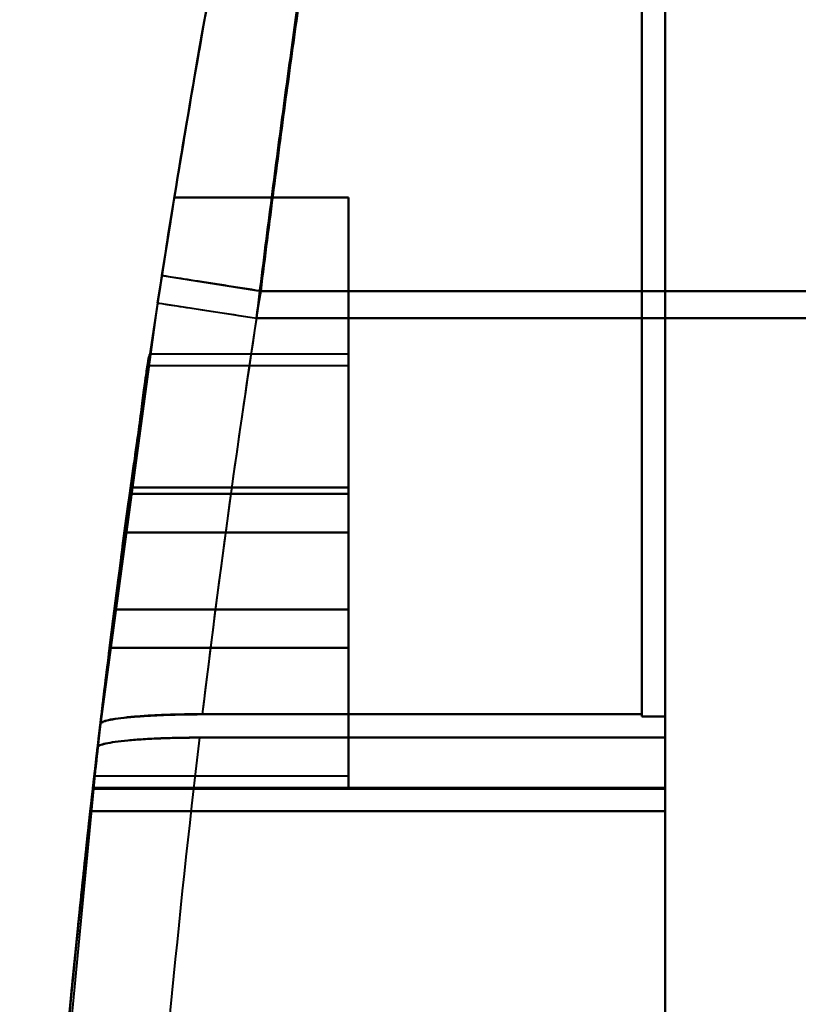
# Model space of a CAD drawing. Header units: millimetres. Extents: x -1483 to 905, y -1392 to 951.
# Tile 17 of 105: x -770 to -747, y -430 to -401. Entities that reach past the tile are written whole.
import ezdxf

# ---------------------------------------------------------------- set-up
doc = ezdxf.new("R2010")
doc.units = ezdxf.units.MM
doc.layers.add('G-IMPT', color=8, linetype='Continuous', lineweight=40)

# ---------------------------------------------------------------- blocks, each defined once
blk = doc.blocks.new('NEXA 2000 CALQUES_dwg-762145-Niveau de réf_')
at = {"layer": 'G-IMPT'}
for p, q in [((-751.2, -365.271), (-751.2, -376.155)), ((-751.2, -376.155), (-751.2, -365.271)), ((-751.2, -365.271), (-751.2, -376.155)), ((-751.2, -376.155), (-751.2, -365.271)), ((-750.5, -376.155), (-750.5, -365.271)), ((-750.5, -365.271), (-750.5, -376.155)), ((-750.5, -376.155), (-750.5, -365.271)), ((-750.5, -365.271), (-750.5, -376.155)), ((-751.2, -365.779), (-751.2, -376.155)), ((-751.2, -376.155), (-751.2, -365.779)), ((-751.2, -365.779), (-751.2, -376.155)), ((-751.2, -376.155), (-751.2, -365.779)), ((-750.5, -365.779), (-750.5, -376.155)), ((-750.5, -376.155), (-750.5, -365.779)), ((-750.5, -365.779), (-750.5, -376.155)), ((-750.5, -376.155), (-750.5, -365.779)), ((-751.2, -366.434), (-751.2, -376.969)), ((-751.2, -376.969), (-751.2, -366.434)), ((-751.2, -366.434), (-751.2, -376.969)), ((-751.2, -376.969), (-751.2, -366.434)), ((-750.5, -366.434), (-750.5, -376.969)), ((-750.5, -376.969), (-750.5, -366.434)), ((-750.5, -366.434), (-750.5, -376.969)), ((-750.5, -376.969), (-750.5, -366.434)), ((-751.2, -366.925), (-751.2, -376.969)), ((-751.2, -376.969), (-751.2, -366.925)), ((-751.2, -366.925), (-751.2, -376.969)), ((-751.2, -376.969), (-751.2, -366.925)), ((-750.5, -366.925), (-750.5, -376.969)), ((-750.5, -376.969), (-750.5, -366.925)), ((-750.5, -366.925), (-750.5, -376.969)), ((-750.5, -376.969), (-750.5, -366.925)), ((-765.593, -375.693), (-762.629, -376.155)), ((-765.593, -375.693), (-762.629, -376.155)), ((-765.72, -376.513), (-767.437, -389.135)), ((-765.72, -376.513), (-767.437, -389.135)), ((-765.72, -376.513), (-762.755, -376.969)), ((-765.72, -376.513), (-762.755, -376.969)), ((-760, -378.05), (-765.953, -378.05)), ((-760, -378.05), (-765.953, -378.05)), ((-760, -378.05), (-760, -391.05)), ((-760, -378.05), (-760, -391.05)), ((-760, -391.05), (-760, -378.05)), ((-760, -391.05), (-760, -378.05)), ((-760, -378.05), (-760, -391.05)), ((-760, -378.05), (-760, -391.05)), ((-760, -391.05), (-760, -378.05)), ((-760, -391.05), (-760, -378.05)), ((-760, -378.4), (-766.005, -378.4)), ((-760, -378.4), (-766.005, -378.4)), ((-760, -378.4), (-760, -390.7)), ((-760, -378.4), (-760, -390.7)), ((-760, -390.7), (-760, -378.4)), ((-760, -390.7), (-760, -378.4)), ((-760, -378.4), (-760, -390.7)), ((-760, -378.4), (-760, -390.7)), ((-760, -390.7), (-760, -378.4)), ((-760, -390.7), (-760, -378.4)), ((-766.711, -383.395), (-766.554, -382.241)), ((-766.554, -382.241), (-766.711, -383.395)), ((-766.711, -383.395), (-766.554, -382.241)), ((-766.554, -382.241), (-766.711, -383.395)), ((-766.711, -383.395), (-766.554, -382.241)), ((-766.554, -382.241), (-766.711, -383.395)), ((-766.711, -383.395), (-766.554, -382.241)), ((-766.554, -382.241), (-766.711, -383.395)), ((-767.014, -385.705), (-767.16, -386.859)), ((-767.16, -386.859), (-767.014, -385.705)), ((-767.014, -385.705), (-767.16, -386.859)), ((-767.16, -386.859), (-767.014, -385.705)), ((-767.014, -385.705), (-767.16, -386.859)), ((-767.16, -386.859), (-767.014, -385.705)), ((-767.014, -385.705), (-767.16, -386.859)), ((-767.16, -386.859), (-767.014, -385.705)), ((-767.619, -390.7), (-760, -390.7)), ((-767.619, -390.7), (-760, -390.7)), ((-767.659, -391.05), (-760, -391.05)), ((-767.659, -391.05), (-760, -391.05)), ((-750.5, -401.707), (-750.5, -391.056)), ((-750.5, -391.056), (-750.5, -401.707)), ((-750.5, -401.707), (-750.5, -391.056)), ((-750.5, -391.056), (-750.5, -401.707)), ((-750.5, -401.707), (-750.5, -391.091)), ((-750.5, -391.091), (-750.5, -401.707)), ((-750.5, -401.707), (-750.5, -391.091)), ((-750.5, -391.091), (-750.5, -401.707)), ((-750.5, -391.753), (-750.5, -401.707)), ((-750.5, -391.753), (-750.5, -401.707)), ((-750.5, -401.707), (-750.5, -391.753)), ((-750.5, -401.707), (-750.5, -391.753)), ((-750.5, -391.753), (-750.5, -401.707)), ((-750.5, -391.753), (-750.5, -401.707)), ((-750.5, -401.707), (-750.5, -391.753)), ((-750.5, -401.707), (-750.5, -391.753))]:
    blk.add_line(p, q, dxfattribs=at)
at = {"layer": 'G-IMPT', "flags": 128}
for points in [[(-760, -373.35), (-761.305, -373.35), (-762.61, -373.35), (-763.915, -373.35), (-765.22, -373.35)], [(-765.22, -373.35), (-763.915, -373.35), (-762.61, -373.35), (-761.305, -373.35), (-760, -373.35)], [(-765.22, -373.35), (-763.915, -373.35), (-762.61, -373.35), (-761.305, -373.35), (-760, -373.35)], [(-760, -373.35), (-761.305, -373.35), (-762.61, -373.35), (-763.915, -373.35), (-765.22, -373.35)], [(-760, -373.35), (-761.305, -373.35), (-762.61, -373.35), (-763.915, -373.35), (-765.22, -373.35)], [(-765.22, -373.35), (-763.915, -373.35), (-762.61, -373.35), (-761.305, -373.35), (-760, -373.35)], [(-765.22, -373.35), (-763.915, -373.35), (-762.61, -373.35), (-761.305, -373.35), (-760, -373.35)], [(-760, -373.35), (-761.305, -373.35), (-762.61, -373.35), (-763.915, -373.35), (-765.22, -373.35)], [(-760, -373.35), (-761.305, -373.35), (-762.61, -373.35), (-763.915, -373.35), (-765.22, -373.35)], [(-765.22, -373.35), (-763.915, -373.35), (-762.61, -373.35), (-761.305, -373.35), (-760, -373.35)], [(-765.22, -373.35), (-763.915, -373.35), (-762.61, -373.35), (-761.305, -373.35), (-760, -373.35)], [(-760, -373.35), (-761.305, -373.35), (-762.61, -373.35), (-763.915, -373.35), (-765.22, -373.35)], [(-760, -373.35), (-761.305, -373.35), (-762.61, -373.35), (-763.915, -373.35), (-765.22, -373.35)], [(-765.22, -373.35), (-763.915, -373.35), (-762.61, -373.35), (-761.305, -373.35), (-760, -373.35)], [(-765.22, -373.35), (-763.915, -373.35), (-762.61, -373.35), (-761.305, -373.35), (-760, -373.35)], [(-760, -373.35), (-761.305, -373.35), (-762.61, -373.35), (-763.915, -373.35), (-765.22, -373.35)], [(-760, -373.35), (-760, -375.525), (-760, -377.7), (-760, -379.875), (-760, -382.05)], [(-760, -382.05), (-760, -379.875), (-760, -377.7), (-760, -375.525), (-760, -373.35)], [(-760, -382.05), (-760, -379.875), (-760, -377.7), (-760, -375.525), (-760, -373.35)], [(-760, -373.35), (-760, -375.525), (-760, -377.7), (-760, -379.875), (-760, -382.05)], [(-760, -382.05), (-760, -379.875), (-760, -377.7), (-760, -375.525), (-760, -373.35)], [(-760, -373.35), (-760, -375.525), (-760, -377.7), (-760, -379.875), (-760, -382.05)], [(-760, -382.05), (-760, -379.875), (-760, -377.7), (-760, -375.525), (-760, -373.35)], [(-760, -373.35), (-760, -375.525), (-760, -377.7), (-760, -379.875), (-760, -382.05)], [(-760, -373.35), (-760, -375.525), (-760, -377.7), (-760, -379.875), (-760, -382.05)], [(-760, -382.05), (-760, -379.875), (-760, -377.7), (-760, -375.525), (-760, -373.35)], [(-760, -382.05), (-760, -379.875), (-760, -377.7), (-760, -375.525), (-760, -373.35)], [(-760, -373.35), (-760, -375.525), (-760, -377.7), (-760, -379.875), (-760, -382.05)], [(-760, -382.05), (-760, -379.875), (-760, -377.7), (-760, -375.525), (-760, -373.35)], [(-760, -373.35), (-760, -375.525), (-760, -377.7), (-760, -379.875), (-760, -382.05)], [(-760, -382.05), (-760, -379.875), (-760, -377.7), (-760, -375.525), (-760, -373.35)], [(-760, -373.35), (-760, -375.525), (-760, -377.7), (-760, -379.875), (-760, -382.05)], [(-751.2, -376.155), (-754.057, -376.155), (-756.914, -376.155), (-759.772, -376.155), (-762.629, -376.155)], [(-762.629, -376.155), (-759.772, -376.155), (-756.914, -376.155), (-754.057, -376.155), (-751.2, -376.155)], [(-751.2, -376.155), (-754.057, -376.155), (-756.914, -376.155), (-759.772, -376.155), (-762.629, -376.155)], [(-762.629, -376.155), (-759.772, -376.155), (-756.914, -376.155), (-754.057, -376.155), (-751.2, -376.155)], [(-751.2, -376.155), (-751.2, -379.346), (-751.2, -382.537), (-751.2, -385.728), (-751.2, -388.919)], [(-751.2, -388.852), (-751.2, -385.677), (-751.2, -382.503), (-751.2, -379.329), (-751.2, -376.155)], [(-751.2, -376.155), (-751.2, -379.329), (-751.2, -382.503), (-751.2, -385.677), (-751.2, -388.852)], [(-750.5, -376.155), (-750.675, -376.155), (-750.85, -376.155), (-751.025, -376.155), (-751.2, -376.155)], [(-751.2, -388.919), (-751.2, -385.728), (-751.2, -382.537), (-751.2, -379.346), (-751.2, -376.155)], [(-751.2, -376.155), (-751.025, -376.155), (-750.85, -376.155), (-750.675, -376.155), (-750.5, -376.155)], [(-751.2, -376.155), (-751.2, -379.346), (-751.2, -382.537), (-751.2, -385.728), (-751.2, -388.919)], [(-751.2, -388.852), (-751.2, -385.677), (-751.2, -382.503), (-751.2, -379.329), (-751.2, -376.155)], [(-751.2, -376.155), (-751.2, -379.329), (-751.2, -382.503), (-751.2, -385.677), (-751.2, -388.852)], [(-750.5, -376.155), (-750.675, -376.155), (-750.85, -376.155), (-751.025, -376.155), (-751.2, -376.155)], [(-751.2, -388.919), (-751.2, -385.728), (-751.2, -382.537), (-751.2, -379.346), (-751.2, -376.155)], [(-751.2, -376.155), (-751.025, -376.155), (-750.85, -376.155), (-750.675, -376.155), (-750.5, -376.155)], [(-750.5, -376.155), (-750.5, -379.346), (-750.5, -382.537), (-750.5, -385.728), (-750.5, -388.919)], [(-740, -376.155), (-742.625, -376.155), (-745.25, -376.155), (-747.875, -376.155), (-750.5, -376.155)], [(-750.5, -389.55), (-750.5, -386.201), (-750.5, -382.852), (-750.5, -379.504), (-750.5, -376.155)], [(-750.5, -376.155), (-747.875, -376.155), (-745.25, -376.155), (-742.625, -376.155), (-740, -376.155)], [(-750.5, -376.155), (-750.5, -379.504), (-750.5, -382.852), (-750.5, -386.201), (-750.5, -389.55)], [(-750.5, -388.919), (-750.5, -385.728), (-750.5, -382.537), (-750.5, -379.346), (-750.5, -376.155)], [(-750.5, -376.155), (-750.5, -379.346), (-750.5, -382.537), (-750.5, -385.728), (-750.5, -388.919)], [(-740, -376.155), (-742.625, -376.155), (-745.25, -376.155), (-747.875, -376.155), (-750.5, -376.155)], [(-750.5, -389.55), (-750.5, -386.201), (-750.5, -382.852), (-750.5, -379.504), (-750.5, -376.155)], [(-750.5, -376.155), (-747.875, -376.155), (-745.25, -376.155), (-742.625, -376.155), (-740, -376.155)], [(-750.5, -376.155), (-750.5, -379.504), (-750.5, -382.852), (-750.5, -386.201), (-750.5, -389.55)], [(-750.5, -388.919), (-750.5, -385.728), (-750.5, -382.537), (-750.5, -379.346), (-750.5, -376.155)], [(-762.755, -376.969), (-759.866, -376.969), (-756.977, -376.969), (-754.089, -376.969), (-751.2, -376.969)], [(-751.2, -376.969), (-754.089, -376.969), (-756.977, -376.969), (-759.866, -376.969), (-762.755, -376.969)], [(-762.755, -376.969), (-759.866, -376.969), (-756.977, -376.969), (-754.089, -376.969), (-751.2, -376.969)], [(-751.2, -376.969), (-754.089, -376.969), (-756.977, -376.969), (-759.866, -376.969), (-762.755, -376.969)], [(-751.2, -388.847), (-751.2, -385.877), (-751.2, -382.908), (-751.2, -379.938), (-751.2, -376.969)], [(-751.2, -376.969), (-751.2, -379.938), (-751.2, -382.908), (-751.2, -385.877), (-751.2, -388.847)], [(-751.2, -388.914), (-751.2, -385.928), (-751.2, -382.941), (-751.2, -379.955), (-751.2, -376.969)], [(-750.5, -376.969), (-750.675, -376.969), (-750.85, -376.969), (-751.025, -376.969), (-751.2, -376.969)], [(-751.2, -376.969), (-751.2, -379.955), (-751.2, -382.941), (-751.2, -385.928), (-751.2, -388.914)], [(-751.2, -376.969), (-751.025, -376.969), (-750.85, -376.969), (-750.675, -376.969), (-750.5, -376.969)], [(-751.2, -388.847), (-751.2, -385.877), (-751.2, -382.908), (-751.2, -379.938), (-751.2, -376.969)], [(-751.2, -376.969), (-751.2, -379.938), (-751.2, -382.908), (-751.2, -385.877), (-751.2, -388.847)], [(-751.2, -388.914), (-751.2, -385.928), (-751.2, -382.941), (-751.2, -379.955), (-751.2, -376.969)], [(-750.5, -376.969), (-750.675, -376.969), (-750.85, -376.969), (-751.025, -376.969), (-751.2, -376.969)], [(-751.2, -376.969), (-751.2, -379.955), (-751.2, -382.941), (-751.2, -385.928), (-751.2, -388.914)], [(-751.2, -376.969), (-751.025, -376.969), (-750.85, -376.969), (-750.675, -376.969), (-750.5, -376.969)], [(-750.5, -388.914), (-750.5, -385.928), (-750.5, -382.941), (-750.5, -379.955), (-750.5, -376.969)], [(-750.5, -389.55), (-750.5, -386.405), (-750.5, -383.259), (-750.5, -380.114), (-750.5, -376.969)], [(-750.5, -376.969), (-750.5, -379.955), (-750.5, -382.941), (-750.5, -385.928), (-750.5, -388.914)], [(-750.5, -376.969), (-747.875, -376.969), (-745.25, -376.969), (-742.625, -376.969), (-740, -376.969)], [(-740, -376.969), (-742.625, -376.969), (-745.25, -376.969), (-747.875, -376.969), (-750.5, -376.969)], [(-750.5, -376.969), (-750.5, -380.114), (-750.5, -383.259), (-750.5, -386.405), (-750.5, -389.55)], [(-750.5, -388.914), (-750.5, -385.928), (-750.5, -382.941), (-750.5, -379.955), (-750.5, -376.969)], [(-750.5, -389.55), (-750.5, -386.405), (-750.5, -383.259), (-750.5, -380.114), (-750.5, -376.969)], [(-750.5, -376.969), (-750.5, -379.955), (-750.5, -382.941), (-750.5, -385.928), (-750.5, -388.914)], [(-750.5, -376.969), (-747.875, -376.969), (-745.25, -376.969), (-742.625, -376.969), (-740, -376.969)], [(-740, -376.969), (-742.625, -376.969), (-745.25, -376.969), (-747.875, -376.969), (-750.5, -376.969)], [(-750.5, -376.969), (-750.5, -380.114), (-750.5, -383.259), (-750.5, -386.405), (-750.5, -389.55)], [(-766.528, -382.05), (-764.896, -382.05), (-763.264, -382.05), (-761.632, -382.05), (-760, -382.05)], [(-766.528, -382.05), (-764.896, -382.05), (-763.264, -382.05), (-761.632, -382.05), (-760, -382.05)], [(-760, -382.05), (-761.632, -382.05), (-763.264, -382.05), (-764.896, -382.05), (-766.528, -382.05)], [(-760, -382.05), (-761.632, -382.05), (-763.264, -382.05), (-764.896, -382.05), (-766.528, -382.05)], [(-766.528, -382.05), (-764.896, -382.05), (-763.264, -382.05), (-761.632, -382.05), (-760, -382.05)], [(-766.528, -382.05), (-764.896, -382.05), (-763.264, -382.05), (-761.632, -382.05), (-760, -382.05)], [(-760, -382.05), (-761.632, -382.05), (-763.264, -382.05), (-764.896, -382.05), (-766.528, -382.05)], [(-760, -382.05), (-761.632, -382.05), (-763.264, -382.05), (-764.896, -382.05), (-766.528, -382.05)], [(-766.528, -382.05), (-764.896, -382.05), (-763.264, -382.05), (-761.632, -382.05), (-760, -382.05)], [(-766.528, -382.05), (-764.896, -382.05), (-763.264, -382.05), (-761.632, -382.05), (-760, -382.05)], [(-760, -382.05), (-761.632, -382.05), (-763.264, -382.05), (-764.896, -382.05), (-766.528, -382.05)], [(-760, -382.05), (-761.632, -382.05), (-763.264, -382.05), (-764.896, -382.05), (-766.528, -382.05)], [(-766.528, -382.05), (-764.896, -382.05), (-763.264, -382.05), (-761.632, -382.05), (-760, -382.05)], [(-766.528, -382.05), (-764.896, -382.05), (-763.264, -382.05), (-761.632, -382.05), (-760, -382.05)], [(-760, -382.05), (-761.632, -382.05), (-763.264, -382.05), (-764.896, -382.05), (-766.528, -382.05)], [(-760, -382.05), (-761.632, -382.05), (-763.264, -382.05), (-764.896, -382.05), (-766.528, -382.05)], [(-766.554, -382.241), (-764.916, -382.241), (-763.277, -382.241), (-761.639, -382.241), (-760, -382.241)], [(-760, -382.241), (-761.639, -382.241), (-763.277, -382.241), (-764.916, -382.241), (-766.554, -382.241)], [(-766.554, -382.241), (-764.916, -382.241), (-763.277, -382.241), (-761.639, -382.241), (-760, -382.241)], [(-760, -382.241), (-761.639, -382.241), (-763.277, -382.241), (-764.916, -382.241), (-766.554, -382.241)], [(-760, -383.395), (-760, -383.107), (-760, -382.818), (-760, -382.529), (-760, -382.241)], [(-760, -382.241), (-760, -382.529), (-760, -382.818), (-760, -383.107), (-760, -383.395)], [(-760, -382.241), (-760, -382.529), (-760, -382.818), (-760, -383.107), (-760, -383.395)], [(-760, -383.395), (-760, -383.107), (-760, -382.818), (-760, -382.529), (-760, -382.241)], [(-760, -383.395), (-760, -383.107), (-760, -382.818), (-760, -382.529), (-760, -382.241)], [(-760, -382.241), (-760, -382.529), (-760, -382.818), (-760, -383.107), (-760, -383.395)], [(-760, -382.241), (-760, -382.529), (-760, -382.818), (-760, -383.107), (-760, -383.395)], [(-760, -383.395), (-760, -383.107), (-760, -382.818), (-760, -382.529), (-760, -382.241)], [(-760, -383.395), (-761.678, -383.395), (-763.356, -383.395), (-765.033, -383.395), (-766.711, -383.395)], [(-766.711, -383.395), (-765.033, -383.395), (-763.356, -383.395), (-761.678, -383.395), (-760, -383.395)], [(-760, -383.395), (-761.678, -383.395), (-763.356, -383.395), (-765.033, -383.395), (-766.711, -383.395)], [(-766.711, -383.395), (-765.033, -383.395), (-763.356, -383.395), (-761.678, -383.395), (-760, -383.395)], [(-760, -383.395), (-761.678, -383.395), (-763.356, -383.395), (-765.033, -383.395), (-766.711, -383.395)], [(-766.711, -383.395), (-765.033, -383.395), (-763.356, -383.395), (-761.678, -383.395), (-760, -383.395)], [(-760, -383.395), (-761.678, -383.395), (-763.356, -383.395), (-765.033, -383.395), (-766.711, -383.395)], [(-766.711, -383.395), (-765.033, -383.395), (-763.356, -383.395), (-761.678, -383.395), (-760, -383.395)], [(-760, -385.705), (-760, -385.127), (-760, -384.55), (-760, -383.973), (-760, -383.395)], [(-760, -383.395), (-760, -383.973), (-760, -384.55), (-760, -385.127), (-760, -385.705)], [(-760, -385.705), (-760, -385.127), (-760, -384.55), (-760, -383.973), (-760, -383.395)], [(-760, -383.395), (-760, -383.973), (-760, -384.55), (-760, -385.127), (-760, -385.705)], [(-760, -385.705), (-760, -385.127), (-760, -384.55), (-760, -383.973), (-760, -383.395)], [(-760, -383.395), (-760, -383.973), (-760, -384.55), (-760, -385.127), (-760, -385.705)], [(-760, -385.705), (-760, -385.127), (-760, -384.55), (-760, -383.973), (-760, -383.395)], [(-760, -383.395), (-760, -383.973), (-760, -384.55), (-760, -385.127), (-760, -385.705)], [(-767.014, -385.705), (-765.261, -385.705), (-763.507, -385.705), (-761.754, -385.705), (-760, -385.705)], [(-760, -385.705), (-761.754, -385.705), (-763.507, -385.705), (-765.261, -385.705), (-767.014, -385.705)], [(-767.014, -385.705), (-765.261, -385.705), (-763.507, -385.705), (-761.754, -385.705), (-760, -385.705)], [(-760, -385.705), (-761.754, -385.705), (-763.507, -385.705), (-765.261, -385.705), (-767.014, -385.705)], [(-767.014, -385.705), (-765.261, -385.705), (-763.507, -385.705), (-761.754, -385.705), (-760, -385.705)], [(-760, -385.705), (-761.754, -385.705), (-763.507, -385.705), (-765.261, -385.705), (-767.014, -385.705)], [(-767.014, -385.705), (-765.261, -385.705), (-763.507, -385.705), (-761.754, -385.705), (-760, -385.705)], [(-760, -385.705), (-761.754, -385.705), (-763.507, -385.705), (-765.261, -385.705), (-767.014, -385.705)], [(-760, -385.705), (-760, -385.993), (-760, -386.282), (-760, -386.571), (-760, -386.859)], [(-760, -386.859), (-760, -386.571), (-760, -386.282), (-760, -385.993), (-760, -385.705)], [(-760, -386.859), (-760, -386.571), (-760, -386.282), (-760, -385.993), (-760, -385.705)], [(-760, -385.705), (-760, -385.993), (-760, -386.282), (-760, -386.571), (-760, -386.859)], [(-760, -385.705), (-760, -385.993), (-760, -386.282), (-760, -386.571), (-760, -386.859)], [(-760, -386.859), (-760, -386.571), (-760, -386.282), (-760, -385.993), (-760, -385.705)], [(-760, -386.859), (-760, -386.571), (-760, -386.282), (-760, -385.993), (-760, -385.705)], [(-760, -385.705), (-760, -385.993), (-760, -386.282), (-760, -386.571), (-760, -386.859)], [(-767.16, -386.859), (-765.37, -386.859), (-763.58, -386.859), (-761.79, -386.859), (-760, -386.859)], [(-760, -386.859), (-761.79, -386.859), (-763.58, -386.859), (-765.37, -386.859), (-767.16, -386.859)], [(-767.16, -386.859), (-765.37, -386.859), (-763.58, -386.859), (-761.79, -386.859), (-760, -386.859)], [(-760, -386.859), (-761.79, -386.859), (-763.58, -386.859), (-765.37, -386.859), (-767.16, -386.859)], [(-751.2, -388.852), (-754.495, -388.852), (-757.791, -388.852), (-761.086, -388.852), (-764.382, -388.852)], [(-764.382, -388.852), (-761.086, -388.852), (-757.791, -388.852), (-754.495, -388.852), (-751.2, -388.852)], [(-751.2, -388.852), (-754.495, -388.852), (-757.791, -388.852), (-761.086, -388.852), (-764.382, -388.852)], [(-764.382, -388.852), (-761.086, -388.852), (-757.791, -388.852), (-754.495, -388.852), (-751.2, -388.852)], [(-764.381, -388.847), (-761.086, -388.847), (-757.791, -388.847), (-754.495, -388.847), (-751.2, -388.847)], [(-751.2, -388.847), (-754.495, -388.847), (-757.791, -388.847), (-761.086, -388.847), (-764.381, -388.847)], [(-764.381, -388.847), (-761.086, -388.847), (-757.791, -388.847), (-754.495, -388.847), (-751.2, -388.847)], [(-751.2, -388.847), (-754.495, -388.847), (-757.791, -388.847), (-761.086, -388.847), (-764.381, -388.847)], [(-751.2, -388.847), (-751.2, -388.864), (-751.2, -388.88), (-751.2, -388.897), (-751.2, -388.914)], [(-751.2, -388.914), (-751.2, -388.897), (-751.2, -388.88), (-751.2, -388.864), (-751.2, -388.847)], [(-751.2, -388.847), (-751.2, -388.864), (-751.2, -388.88), (-751.2, -388.897), (-751.2, -388.914)], [(-751.2, -388.914), (-751.2, -388.897), (-751.2, -388.88), (-751.2, -388.864), (-751.2, -388.847)], [(-751.2, -388.919), (-751.2, -388.902), (-751.2, -388.885), (-751.2, -388.868), (-751.2, -388.852)], [(-751.2, -388.852), (-751.2, -388.868), (-751.2, -388.885), (-751.2, -388.902), (-751.2, -388.919)], [(-751.2, -388.919), (-751.2, -388.902), (-751.2, -388.885), (-751.2, -388.868), (-751.2, -388.852)], [(-751.2, -388.852), (-751.2, -388.868), (-751.2, -388.885), (-751.2, -388.902), (-751.2, -388.919)], [(-750.5, -388.914), (-750.675, -388.914), (-750.85, -388.914), (-751.025, -388.914), (-751.2, -388.914)], [(-751.2, -388.914), (-751.025, -388.914), (-750.85, -388.914), (-750.675, -388.914), (-750.5, -388.914)], [(-750.5, -388.914), (-750.675, -388.914), (-750.85, -388.914), (-751.025, -388.914), (-751.2, -388.914)], [(-751.2, -388.914), (-751.025, -388.914), (-750.85, -388.914), (-750.675, -388.914), (-750.5, -388.914)], [(-750.5, -388.919), (-750.675, -388.919), (-750.85, -388.919), (-751.025, -388.919), (-751.2, -388.919)], [(-751.2, -388.919), (-751.025, -388.919), (-750.85, -388.919), (-750.675, -388.919), (-750.5, -388.919)], [(-750.5, -388.919), (-750.675, -388.919), (-750.85, -388.919), (-751.025, -388.919), (-751.2, -388.919)], [(-751.2, -388.919), (-751.025, -388.919), (-750.85, -388.919), (-750.675, -388.919), (-750.5, -388.919)], [(-750.5, -391.056), (-750.5, -390.52), (-750.5, -389.985), (-750.5, -389.449), (-750.5, -388.914)], [(-750.5, -388.914), (-750.5, -389.449), (-750.5, -389.985), (-750.5, -390.52), (-750.5, -391.056)], [(-750.5, -391.056), (-750.5, -390.52), (-750.5, -389.985), (-750.5, -389.449), (-750.5, -388.914)], [(-750.5, -388.914), (-750.5, -389.449), (-750.5, -389.985), (-750.5, -390.52), (-750.5, -391.056)], [(-750.5, -388.919), (-750.5, -389.462), (-750.5, -390.005), (-750.5, -390.548), (-750.5, -391.091)], [(-750.5, -391.091), (-750.5, -390.548), (-750.5, -390.005), (-750.5, -389.462), (-750.5, -388.919)], [(-750.5, -388.919), (-750.5, -389.462), (-750.5, -390.005), (-750.5, -390.548), (-750.5, -391.091)], [(-750.5, -391.091), (-750.5, -390.548), (-750.5, -390.005), (-750.5, -389.462), (-750.5, -388.919)], [(-767.437, -389.139), (-767.495, -389.627), (-767.552, -390.115), (-767.608, -390.603), (-767.663, -391.091)], [(-767.663, -391.091), (-767.608, -390.603), (-767.552, -390.115), (-767.495, -389.627), (-767.437, -389.139)], [(-767.437, -389.139), (-767.495, -389.627), (-767.552, -390.115), (-767.608, -390.603), (-767.663, -391.091)], [(-767.663, -391.091), (-767.608, -390.603), (-767.552, -390.115), (-767.495, -389.627), (-767.437, -389.139)], [(-767.659, -391.056), (-767.605, -390.576), (-767.549, -390.095), (-767.494, -389.615), (-767.437, -389.135)], [(-767.437, -389.135), (-767.494, -389.615), (-767.549, -390.095), (-767.605, -390.576), (-767.659, -391.056)], [(-767.659, -391.056), (-767.605, -390.576), (-767.549, -390.095), (-767.494, -389.615), (-767.437, -389.135)], [(-767.437, -389.135), (-767.494, -389.615), (-767.549, -390.095), (-767.605, -390.576), (-767.659, -391.056)], [(-750.5, -389.55), (-753.991, -389.55), (-757.483, -389.55), (-760.974, -389.55), (-764.465, -389.55)], [(-764.465, -389.55), (-760.974, -389.55), (-757.483, -389.55), (-753.991, -389.55), (-750.5, -389.55)], [(-764.465, -389.55), (-760.974, -389.55), (-757.483, -389.55), (-753.991, -389.55), (-750.5, -389.55)], [(-750.5, -389.55), (-753.991, -389.55), (-757.483, -389.55), (-760.974, -389.55), (-764.465, -389.55)], [(-750.5, -389.55), (-753.991, -389.55), (-757.483, -389.55), (-760.974, -389.55), (-764.465, -389.55)], [(-764.465, -389.55), (-760.974, -389.55), (-757.483, -389.55), (-753.991, -389.55), (-750.5, -389.55)], [(-764.465, -389.55), (-760.974, -389.55), (-757.483, -389.55), (-753.991, -389.55), (-750.5, -389.55)], [(-750.5, -389.55), (-753.991, -389.55), (-757.483, -389.55), (-760.974, -389.55), (-764.465, -389.55)], [(-750.5, -391.753), (-750.5, -391.202), (-750.5, -390.651), (-750.5, -390.101), (-750.5, -389.55)], [(-750.5, -389.55), (-750.5, -390.101), (-750.5, -390.651), (-750.5, -391.202), (-750.5, -391.753)], [(-750.5, -391.753), (-750.5, -391.202), (-750.5, -390.651), (-750.5, -390.101), (-750.5, -389.55)], [(-750.5, -389.55), (-750.5, -390.101), (-750.5, -390.651), (-750.5, -391.202), (-750.5, -391.753)], [(-750.5, -391.753), (-750.5, -391.202), (-750.5, -390.651), (-750.5, -390.101), (-750.5, -389.55)], [(-750.5, -389.55), (-750.5, -390.101), (-750.5, -390.651), (-750.5, -391.202), (-750.5, -391.753)], [(-750.5, -391.753), (-750.5, -391.202), (-750.5, -390.651), (-750.5, -390.101), (-750.5, -389.55)], [(-750.5, -389.55), (-750.5, -390.101), (-750.5, -390.651), (-750.5, -391.202), (-750.5, -391.753)], [(-767.52, -389.838), (-768.934, -404.528), (-769.761, -419.264), (-769.857, -422.271)], [(-767.52, -389.838), (-768.934, -404.528), (-769.761, -419.264), (-769.857, -422.271)], [(-767.738, -391.753), (-767.684, -391.274), (-767.63, -390.795), (-767.575, -390.316), (-767.52, -389.838)], [(-767.52, -389.838), (-767.575, -390.316), (-767.63, -390.795), (-767.684, -391.274), (-767.738, -391.753)], [(-767.52, -389.838), (-767.575, -390.316), (-767.63, -390.795), (-767.684, -391.274), (-767.738, -391.753)], [(-767.738, -391.753), (-767.684, -391.274), (-767.63, -390.795), (-767.575, -390.316), (-767.52, -389.838)], [(-767.738, -391.753), (-767.684, -391.274), (-767.63, -390.795), (-767.575, -390.316), (-767.52, -389.838)], [(-767.52, -389.838), (-767.575, -390.316), (-767.63, -390.795), (-767.684, -391.274), (-767.738, -391.753)], [(-767.52, -389.838), (-767.575, -390.316), (-767.63, -390.795), (-767.684, -391.274), (-767.738, -391.753)], [(-767.738, -391.753), (-767.684, -391.274), (-767.63, -390.795), (-767.575, -390.316), (-767.52, -389.838)], [(-750.5, -391.091), (-754.791, -391.091), (-759.082, -391.091), (-763.373, -391.091), (-767.663, -391.091)], [(-767.663, -391.091), (-763.373, -391.091), (-759.082, -391.091), (-754.791, -391.091), (-750.5, -391.091)], [(-750.5, -391.091), (-754.791, -391.091), (-759.082, -391.091), (-763.373, -391.091), (-767.663, -391.091)], [(-767.663, -391.091), (-763.373, -391.091), (-759.082, -391.091), (-754.791, -391.091), (-750.5, -391.091)], [(-750.5, -391.056), (-754.79, -391.056), (-759.08, -391.056), (-763.37, -391.056), (-767.659, -391.056)], [(-767.659, -391.056), (-763.37, -391.056), (-759.08, -391.056), (-754.79, -391.056), (-750.5, -391.056)], [(-750.5, -391.056), (-754.79, -391.056), (-759.08, -391.056), (-763.37, -391.056), (-767.659, -391.056)], [(-767.659, -391.056), (-763.37, -391.056), (-759.08, -391.056), (-754.79, -391.056), (-750.5, -391.056)], [(-750.5, -391.753), (-754.809, -391.753), (-759.119, -391.753), (-763.428, -391.753), (-767.738, -391.753)], [(-767.738, -391.753), (-763.428, -391.753), (-759.119, -391.753), (-754.809, -391.753), (-750.5, -391.753)], [(-767.738, -391.753), (-763.428, -391.753), (-759.119, -391.753), (-754.809, -391.753), (-750.5, -391.753)], [(-750.5, -391.753), (-754.809, -391.753), (-759.119, -391.753), (-763.428, -391.753), (-767.738, -391.753)], [(-750.5, -391.753), (-754.809, -391.753), (-759.119, -391.753), (-763.428, -391.753), (-767.738, -391.753)], [(-767.738, -391.753), (-763.428, -391.753), (-759.119, -391.753), (-754.809, -391.753), (-750.5, -391.753)], [(-767.738, -391.753), (-763.428, -391.753), (-759.119, -391.753), (-754.809, -391.753), (-750.5, -391.753)], [(-750.5, -391.753), (-754.809, -391.753), (-759.119, -391.753), (-763.428, -391.753), (-767.738, -391.753)]]:
    blk.add_lwpolyline(points, dxfattribs=at)
at = {"layer": 'G-IMPT'}
for radius, start, end in [(368.984, 170.76754, 172.13369), (368.984, 170.76754, 172.13369), (368.984, 170.76754, 172.13369), (368.984, 170.76754, 172.13369), (368.984, 170.76754, 172.13369), (368.984, 170.76754, 172.13369), (368.984, 170.76754, 172.13369), (368.984, 170.76754, 172.13369), (368.984, 170.76754, 172.13369), (368.984, 170.76754, 172.13369), (368.984, 170.76754, 172.13369), (368.984, 170.76754, 172.13369), (368.984, 170.76754, 172.13369), (368.984, 170.76754, 172.13369), (368.984, 170.76754, 172.13369), (368.984, 170.76754, 172.13369), (368.984, 171.13588, 173.24357), (368.984, 171.13588, 173.24357), (368.984, 171.13588, 173.24357), (368.984, 171.13588, 173.24357), (365.984, 171.13588, 173.14254), (365.984, 171.13588, 173.14254), (365.984, 171.13588, 173.14254), (365.984, 171.13588, 173.14254), (368.984, 171.26481, 173.24283), (368.984, 171.26481, 173.24283), (368.984, 171.26481, 173.24283), (368.984, 171.26481, 173.24283), (365.984, 171.26481, 173.14179), (365.984, 171.26481, 173.14179), (365.984, 171.26481, 173.14179), (365.984, 171.26481, 173.14179), (368.984, 172.34452, 172.70619), (368.984, 172.34452, 172.70619), (368.984, 172.34452, 172.70619), (368.984, 172.34452, 172.70619), (368.984, 172.34452, 172.70619), (368.984, 172.34452, 172.70619), (368.984, 172.34452, 172.70619), (368.984, 172.34452, 172.70619), (365.984, 173.25266, 178.40374), (365.984, 173.25266, 178.40374), (365.984, 173.25266, 178.40374), (365.984, 173.25266, 178.40374), (365.984, 173.25266, 178.40374), (365.984, 173.25266, 178.40374), (365.984, 173.25266, 178.40374), (365.984, 173.25266, 178.40374), (368.984, 173.35278, 178.40374), (368.984, 173.35278, 178.40374), (368.984, 173.35278, 178.40374), (368.984, 173.35278, 178.40374), (368.984, 173.35278, 178.40374), (368.984, 173.35278, 178.40374), (368.984, 173.35278, 178.40374), (368.984, 173.35278, 178.40374)]:
    blk.add_arc((-401.016, -432.55), radius, start, end, dxfattribs=at)
for points, knots in [([(-764.313, -368.016), (-763.913, -365.767), (-763.354, -362.8), (-762.729, -359.649), (-762.329, -357.694), (-761.998, -356.118), (-761.743, -354.926), (-761.576, -354.155), (-761.507, -353.837), (-761.542, -354), (-761.675, -354.612), (-761.898, -355.65), (-762.201, -357.081), (-762.578, -358.903), (-763.176, -361.885), (-763.722, -364.737), (-764.115, -366.914)], [0, 0, 0, 0, 0.125, 0.1875, 0.25, 0.3125, 0.375, 0.4375, 0.5, 0.5625, 0.625, 0.6875, 0.75, 0.8125, 0.875, 1, 1, 1, 1]), ([(-765.953, -378.05), (-765.97, -378.05), (-766.018, -378.307), (-766.127, -379.116), (-766.227, -379.932), (-766.362, -380.923), (-766.529, -382.05), (-766.705, -383.273), (-766.865, -384.545), (-767.018, -385.818), (-767.233, -387.451), (-767.458, -389.255), (-767.605, -390.708), (-767.651, -391.05), (-767.659, -391.05)], [0, 0, 0, 0, 0.125, 0.1875, 0.25, 0.3125, 0.375, 0.4375, 0.5, 0.5625, 0.625, 0.75, 0.875, 1, 1, 1, 1]), ([(-767.659, -391.05), (-767.651, -391.05), (-767.605, -390.708), (-767.458, -389.255), (-767.233, -387.451), (-767.018, -385.818), (-766.865, -384.545), (-766.705, -383.273), (-766.529, -382.05), (-766.362, -380.923), (-766.227, -379.932), (-766.127, -379.116), (-766.018, -378.306), (-765.97, -378.05), (-765.953, -378.05)], [0, 0, 0, 0, 0.125, 0.25, 0.375, 0.4375, 0.5, 0.5625, 0.625, 0.6875, 0.75, 0.8125, 0.875, 1, 1, 1, 1]), ([(-767.659, -391.05), (-767.653, -391.002), (-767.636, -390.851), (-767.591, -390.456), (-767.537, -389.987), (-767.49, -389.586), (-767.461, -389.336), (-767.414, -388.943), (-767.327, -388.213), (-767.181, -387.02), (-767.047, -385.961), (-766.94, -385.131), (-766.864, -384.545), (-766.787, -383.96), (-766.676, -383.13), (-766.532, -382.072), (-766.365, -380.882), (-766.261, -380.154), (-766.204, -379.762), (-766.168, -379.512), (-766.11, -379.112), (-766.041, -378.644), (-765.983, -378.25), (-765.96, -378.098), (-765.953, -378.05)], [0, 0, 0, 0, 0.0625, 0.125, 0.1875, 0.21875, 0.234375, 0.25, 0.3125, 0.375, 0.4375, 0.46875, 0.5, 0.53125, 0.5625, 0.625, 0.6875, 0.75, 0.765625, 0.78125, 0.8125, 0.875, 0.9375, 1, 1, 1, 1]), ([(-765.953, -378.05), (-765.96, -378.098), (-765.983, -378.25), (-766.041, -378.644), (-766.11, -379.112), (-766.168, -379.512), (-766.204, -379.762), (-766.261, -380.154), (-766.365, -380.882), (-766.532, -382.072), (-766.676, -383.13), (-766.787, -383.96), (-766.864, -384.545), (-766.94, -385.131), (-767.047, -385.961), (-767.181, -387.02), (-767.327, -388.213), (-767.414, -388.943), (-767.461, -389.336), (-767.49, -389.587), (-767.537, -389.987), (-767.591, -390.456), (-767.636, -390.851), (-767.653, -391.002), (-767.659, -391.05)], [0, 0, 0, 0, 0.0625, 0.125, 0.1875, 0.21875, 0.234375, 0.25, 0.3125, 0.375, 0.4375, 0.46875, 0.5, 0.53125, 0.5625, 0.625, 0.6875, 0.75, 0.765625, 0.78125, 0.8125, 0.875, 0.9375, 1, 1, 1, 1]), ([(-765.953, -378.05), (-765.97, -378.05), (-766.018, -378.307), (-766.127, -379.116), (-766.227, -379.932), (-766.362, -380.923), (-766.529, -382.05), (-766.705, -383.273), (-766.865, -384.545), (-767.018, -385.818), (-767.233, -387.451), (-767.458, -389.255), (-767.605, -390.708), (-767.651, -391.05), (-767.659, -391.05)], [0, 0, 0, 0, 0.125, 0.1875, 0.25, 0.3125, 0.375, 0.4375, 0.5, 0.5625, 0.625, 0.75, 0.875, 1, 1, 1, 1]), ([(-767.659, -391.05), (-767.651, -391.05), (-767.605, -390.708), (-767.458, -389.255), (-767.233, -387.451), (-767.018, -385.818), (-766.865, -384.545), (-766.705, -383.273), (-766.529, -382.05), (-766.362, -380.923), (-766.227, -379.932), (-766.127, -379.116), (-766.018, -378.306), (-765.97, -378.05), (-765.953, -378.05)], [0, 0, 0, 0, 0.125, 0.25, 0.375, 0.4375, 0.5, 0.5625, 0.625, 0.6875, 0.75, 0.8125, 0.875, 1, 1, 1, 1]), ([(-767.659, -391.05), (-767.653, -391.002), (-767.636, -390.851), (-767.591, -390.456), (-767.537, -389.987), (-767.49, -389.586), (-767.461, -389.336), (-767.414, -388.943), (-767.327, -388.213), (-767.181, -387.02), (-767.047, -385.961), (-766.94, -385.131), (-766.864, -384.545), (-766.787, -383.96), (-766.676, -383.13), (-766.532, -382.072), (-766.365, -380.882), (-766.261, -380.154), (-766.204, -379.762), (-766.168, -379.512), (-766.11, -379.112), (-766.041, -378.644), (-765.983, -378.25), (-765.96, -378.098), (-765.953, -378.05)], [0, 0, 0, 0, 0.0625, 0.125, 0.1875, 0.21875, 0.234375, 0.25, 0.3125, 0.375, 0.4375, 0.46875, 0.5, 0.53125, 0.5625, 0.625, 0.6875, 0.75, 0.765625, 0.78125, 0.8125, 0.875, 0.9375, 1, 1, 1, 1]), ([(-765.953, -378.05), (-765.96, -378.098), (-765.983, -378.25), (-766.041, -378.644), (-766.11, -379.112), (-766.168, -379.512), (-766.204, -379.762), (-766.261, -380.154), (-766.365, -380.882), (-766.532, -382.072), (-766.676, -383.13), (-766.787, -383.96), (-766.864, -384.545), (-766.94, -385.131), (-767.047, -385.961), (-767.181, -387.02), (-767.327, -388.213), (-767.414, -388.943), (-767.461, -389.336), (-767.49, -389.587), (-767.537, -389.987), (-767.591, -390.456), (-767.636, -390.851), (-767.653, -391.002), (-767.659, -391.05)], [0, 0, 0, 0, 0.0625, 0.125, 0.1875, 0.21875, 0.234375, 0.25, 0.3125, 0.375, 0.4375, 0.46875, 0.5, 0.53125, 0.5625, 0.625, 0.6875, 0.75, 0.765625, 0.78125, 0.8125, 0.875, 0.9375, 1, 1, 1, 1]), ([(-766.005, -378.4), (-766.012, -378.446), (-766.033, -378.589), (-766.088, -378.962), (-766.153, -379.405), (-766.208, -379.783), (-766.242, -380.02), (-766.295, -380.391), (-766.393, -381.08), (-766.55, -382.206), (-766.686, -383.206), (-766.791, -383.992), (-766.864, -384.546), (-766.936, -385.1), (-767.038, -385.885), (-767.164, -386.888), (-767.303, -388.016), (-767.386, -388.706), (-767.43, -389.078), (-767.458, -389.315), (-767.503, -389.695), (-767.555, -390.138), (-767.597, -390.512), (-767.614, -390.655), (-767.619, -390.7)], [0, 0, 0, 0, 0.0625, 0.125, 0.1875, 0.21875, 0.234375, 0.25, 0.3125, 0.375, 0.4375, 0.46875, 0.5, 0.53125, 0.5625, 0.625, 0.6875, 0.75, 0.765625, 0.78125, 0.8125, 0.875, 0.9375, 1, 1, 1, 1]), ([(-767.619, -390.7), (-767.614, -390.655), (-767.597, -390.512), (-767.555, -390.138), (-767.503, -389.695), (-767.458, -389.315), (-767.43, -389.078), (-767.386, -388.706), (-767.303, -388.016), (-767.164, -386.888), (-767.038, -385.885), (-766.936, -385.1), (-766.864, -384.546), (-766.791, -383.992), (-766.686, -383.206), (-766.55, -382.206), (-766.393, -381.08), (-766.295, -380.391), (-766.242, -380.02), (-766.208, -379.783), (-766.153, -379.405), (-766.088, -378.962), (-766.033, -378.589), (-766.012, -378.446), (-766.005, -378.4)], [0, 0, 0, 0, 0.0625, 0.125, 0.1875, 0.21875, 0.234375, 0.25, 0.3125, 0.375, 0.4375, 0.46875, 0.5, 0.53125, 0.5625, 0.625, 0.6875, 0.75, 0.765625, 0.78125, 0.8125, 0.875, 0.9375, 1, 1, 1, 1]), ([(-767.619, -390.7), (-767.612, -390.7), (-767.567, -390.377), (-767.427, -389.001), (-767.213, -387.295), (-767.01, -385.75), (-766.865, -384.545), (-766.713, -383.342), (-766.547, -382.185), (-766.39, -381.118), (-766.263, -380.181), (-766.169, -379.409), (-766.066, -378.643), (-766.021, -378.4), (-766.005, -378.4)], [0, 0, 0, 0, 0.125, 0.25, 0.375, 0.4375, 0.5, 0.5625, 0.625, 0.6875, 0.75, 0.8125, 0.875, 1, 1, 1, 1]), ([(-766.005, -378.4), (-766.021, -378.4), (-766.066, -378.643), (-766.169, -379.409), (-766.263, -380.181), (-766.39, -381.118), (-766.547, -382.185), (-766.713, -383.342), (-766.865, -384.545), (-767.01, -385.75), (-767.213, -387.295), (-767.427, -389.001), (-767.567, -390.377), (-767.612, -390.7), (-767.619, -390.7)], [0, 0, 0, 0, 0.125, 0.1875, 0.25, 0.3125, 0.375, 0.4375, 0.5, 0.5625, 0.625, 0.75, 0.875, 1, 1, 1, 1]), ([(-766.005, -378.4), (-766.012, -378.446), (-766.033, -378.589), (-766.088, -378.962), (-766.153, -379.405), (-766.208, -379.783), (-766.242, -380.02), (-766.295, -380.391), (-766.393, -381.08), (-766.55, -382.206), (-766.686, -383.206), (-766.791, -383.992), (-766.864, -384.546), (-766.936, -385.1), (-767.038, -385.885), (-767.164, -386.888), (-767.303, -388.016), (-767.386, -388.706), (-767.43, -389.078), (-767.458, -389.315), (-767.503, -389.695), (-767.555, -390.138), (-767.597, -390.512), (-767.614, -390.655), (-767.619, -390.7)], [0, 0, 0, 0, 0.0625, 0.125, 0.1875, 0.21875, 0.234375, 0.25, 0.3125, 0.375, 0.4375, 0.46875, 0.5, 0.53125, 0.5625, 0.625, 0.6875, 0.75, 0.765625, 0.78125, 0.8125, 0.875, 0.9375, 1, 1, 1, 1]), ([(-767.619, -390.7), (-767.614, -390.655), (-767.597, -390.512), (-767.555, -390.138), (-767.503, -389.695), (-767.458, -389.315), (-767.43, -389.078), (-767.386, -388.706), (-767.303, -388.016), (-767.164, -386.888), (-767.038, -385.885), (-766.936, -385.1), (-766.864, -384.546), (-766.791, -383.992), (-766.686, -383.206), (-766.55, -382.206), (-766.393, -381.08), (-766.295, -380.391), (-766.242, -380.02), (-766.208, -379.783), (-766.153, -379.405), (-766.088, -378.962), (-766.033, -378.589), (-766.012, -378.446), (-766.005, -378.4)], [0, 0, 0, 0, 0.0625, 0.125, 0.1875, 0.21875, 0.234375, 0.25, 0.3125, 0.375, 0.4375, 0.46875, 0.5, 0.53125, 0.5625, 0.625, 0.6875, 0.75, 0.765625, 0.78125, 0.8125, 0.875, 0.9375, 1, 1, 1, 1]), ([(-767.619, -390.7), (-767.612, -390.7), (-767.567, -390.377), (-767.427, -389.001), (-767.213, -387.295), (-767.01, -385.75), (-766.865, -384.545), (-766.713, -383.342), (-766.547, -382.185), (-766.39, -381.118), (-766.263, -380.181), (-766.169, -379.409), (-766.066, -378.643), (-766.021, -378.4), (-766.005, -378.4)], [0, 0, 0, 0, 0.125, 0.25, 0.375, 0.4375, 0.5, 0.5625, 0.625, 0.6875, 0.75, 0.8125, 0.875, 1, 1, 1, 1]), ([(-766.005, -378.4), (-766.021, -378.4), (-766.066, -378.643), (-766.169, -379.409), (-766.263, -380.181), (-766.39, -381.118), (-766.547, -382.185), (-766.713, -383.342), (-766.865, -384.545), (-767.01, -385.75), (-767.213, -387.295), (-767.427, -389.001), (-767.567, -390.377), (-767.612, -390.7), (-767.619, -390.7)], [0, 0, 0, 0, 0.125, 0.1875, 0.25, 0.3125, 0.375, 0.4375, 0.5, 0.5625, 0.625, 0.75, 0.875, 1, 1, 1, 1]), ([(-768.709, -401.707), (-768.652, -401.026), (-768.537, -399.701), (-768.367, -397.857), (-768.193, -396.065), (-768.031, -394.468), (-767.891, -393.153), (-767.739, -391.754), (-767.678, -391.216), (-767.659, -391.056)], [0, 0, 0, 0, 0.125, 0.25, 0.375, 0.5, 0.625, 0.75, 1, 1, 1, 1]), ([(-767.659, -391.056), (-767.679, -391.184), (-767.738, -391.76), (-767.892, -393.151), (-768.031, -394.469), (-768.193, -396.061), (-768.425, -398.441), (-768.593, -400.402), (-768.709, -401.707)], [0, 0, 0, 0, 0.25, 0.375, 0.5, 0.625, 0.75, 1, 1, 1, 1]), ([(-768.709, -401.707), (-768.652, -401.026), (-768.537, -399.701), (-768.367, -397.857), (-768.193, -396.065), (-768.031, -394.468), (-767.891, -393.153), (-767.739, -391.754), (-767.678, -391.216), (-767.659, -391.056)], [0, 0, 0, 0, 0.125, 0.25, 0.375, 0.5, 0.625, 0.75, 1, 1, 1, 1]), ([(-767.659, -391.056), (-767.679, -391.184), (-767.738, -391.76), (-767.892, -393.151), (-768.031, -394.469), (-768.193, -396.061), (-768.425, -398.441), (-768.593, -400.402), (-768.709, -401.707)], [0, 0, 0, 0, 0.25, 0.375, 0.5, 0.625, 0.75, 1, 1, 1, 1]), ([(-767.663, -391.091), (-767.686, -391.289), (-767.751, -391.867), (-767.905, -393.278), (-768.089, -395.02), (-768.319, -397.328), (-768.54, -399.745), (-768.653, -401.041), (-768.709, -401.707)], [0, 0, 0, 0, 0.25, 0.375, 0.5, 0.75, 0.875, 1, 1, 1, 1]), ([(-768.709, -401.707), (-768.595, -400.43), (-768.431, -398.51), (-768.203, -396.164), (-768.043, -394.586), (-767.905, -393.277), (-767.751, -391.873), (-767.687, -391.256), (-767.663, -391.091)], [0, 0, 0, 0, 0.25, 0.375, 0.5, 0.625, 0.75, 1, 1, 1, 1]), ([(-767.663, -391.091), (-767.686, -391.289), (-767.751, -391.867), (-767.905, -393.278), (-768.089, -395.02), (-768.319, -397.328), (-768.54, -399.745), (-768.653, -401.041), (-768.709, -401.707)], [0, 0, 0, 0, 0.25, 0.375, 0.5, 0.75, 0.875, 1, 1, 1, 1]), ([(-768.709, -401.707), (-768.595, -400.43), (-768.431, -398.51), (-768.203, -396.164), (-768.043, -394.586), (-767.905, -393.277), (-767.751, -391.873), (-767.687, -391.256), (-767.663, -391.091)], [0, 0, 0, 0, 0.25, 0.375, 0.5, 0.625, 0.75, 1, 1, 1, 1]), ([(-768.709, -401.707), (-768.655, -401.07), (-768.548, -399.832), (-768.39, -398.109), (-768.229, -396.434), (-768.079, -394.942), (-767.951, -393.713), (-767.81, -392.405), (-767.754, -391.902), (-767.738, -391.753)], [0, 0, 0, 0, 0.125, 0.25, 0.375, 0.5, 0.625, 0.75, 1, 1, 1, 1]), ([(-767.738, -391.753), (-767.754, -391.902), (-767.81, -392.405), (-767.951, -393.713), (-768.079, -394.942), (-768.229, -396.434), (-768.39, -398.109), (-768.548, -399.832), (-768.655, -401.07), (-768.709, -401.707)], [0, 0, 0, 0, 0.25, 0.375, 0.5, 0.625, 0.75, 0.875, 1, 1, 1, 1]), ([(-767.738, -391.753), (-767.756, -391.873), (-767.81, -392.41), (-767.951, -393.711), (-768.079, -394.942), (-768.229, -396.43), (-768.444, -398.655), (-768.6, -400.488), (-768.709, -401.707)], [0, 0, 0, 0, 0.25, 0.375, 0.5, 0.625, 0.75, 1, 1, 1, 1]), ([(-768.709, -401.707), (-768.6, -400.488), (-768.444, -398.655), (-768.229, -396.43), (-768.079, -394.942), (-767.951, -393.711), (-767.81, -392.41), (-767.756, -391.873), (-767.738, -391.753)], [0, 0, 0, 0, 0.25, 0.375, 0.5, 0.625, 0.75, 1, 1, 1, 1]), ([(-768.709, -401.707), (-768.655, -401.07), (-768.548, -399.832), (-768.39, -398.108), (-768.229, -396.434), (-768.079, -394.942), (-767.951, -393.712), (-767.81, -392.405), (-767.754, -391.902), (-767.738, -391.753)], [0, 0, 0, 0, 0.125, 0.25, 0.375, 0.5, 0.625, 0.75, 1, 1, 1, 1]), ([(-767.738, -391.753), (-767.754, -391.902), (-767.81, -392.405), (-767.951, -393.713), (-768.079, -394.942), (-768.229, -396.434), (-768.39, -398.109), (-768.548, -399.832), (-768.655, -401.07), (-768.709, -401.707)], [0, 0, 0, 0, 0.25, 0.375, 0.5, 0.625, 0.75, 0.875, 1, 1, 1, 1]), ([(-767.738, -391.753), (-767.756, -391.873), (-767.81, -392.41), (-767.951, -393.71), (-768.079, -394.942), (-768.229, -396.43), (-768.444, -398.654), (-768.6, -400.487), (-768.709, -401.707)], [0, 0, 0, 0, 0.25, 0.375, 0.5, 0.625, 0.75, 1, 1, 1, 1]), ([(-768.709, -401.707), (-768.6, -400.488), (-768.444, -398.655), (-768.229, -396.43), (-768.079, -394.942), (-767.951, -393.711), (-767.81, -392.41), (-767.756, -391.873), (-767.738, -391.753)], [0, 0, 0, 0, 0.25, 0.375, 0.5, 0.625, 0.75, 1, 1, 1, 1])]:
    blk.add_open_spline(points, degree=3, knots=knots, dxfattribs=at)
for points in [[(-762.629, -376.155), (-762.5, -375.134), (-762.242, -373.098), (-761.853, -370.18), (-761.485, -367.524), (-761.267, -365.972), (-761.163, -365.271)], [(-761.163, -365.271), (-761.264, -365.971), (-761.489, -367.541), (-761.853, -370.175), (-762.241, -373.098), (-762.502, -375.14), (-762.629, -376.155)], [(-762.629, -376.155), (-762.5, -375.134), (-762.242, -373.098), (-761.853, -370.18), (-761.485, -367.524), (-761.267, -365.972), (-761.163, -365.271)], [(-761.163, -365.271), (-761.264, -365.971), (-761.489, -367.541), (-761.853, -370.175), (-762.241, -373.098), (-762.502, -375.14), (-762.629, -376.155)], [(-761.359, -366.434), (-761.459, -367.126), (-761.67, -368.643), (-762.024, -371.244), (-762.39, -374.04), (-762.633, -375.992), (-762.755, -376.969)], [(-762.755, -376.969), (-762.635, -375.993), (-762.387, -374.022), (-762.025, -371.25), (-761.67, -368.638), (-761.459, -367.134), (-761.359, -366.434)], [(-761.359, -366.434), (-761.459, -367.126), (-761.67, -368.643), (-762.024, -371.244), (-762.39, -374.04), (-762.633, -375.992), (-762.755, -376.969)], [(-762.755, -376.969), (-762.635, -375.993), (-762.387, -374.022), (-762.025, -371.25), (-761.67, -368.638), (-761.459, -367.134), (-761.359, -366.434)], [(-765.593, -375.693), (-765.338, -374.06), (-764.802, -370.776), (-764.32, -368.048), (-764.115, -366.914)], [(-764.115, -366.914), (-764.326, -368.079), (-764.802, -370.776), (-765.334, -374.029), (-765.593, -375.693)], [(-765.593, -375.693), (-765.338, -374.06), (-764.802, -370.776), (-764.32, -368.048), (-764.115, -366.914)], [(-764.115, -366.914), (-764.326, -368.079), (-764.802, -370.776), (-765.334, -374.029), (-765.593, -375.693)], [(-764.313, -368.016), (-764.514, -369.15), (-764.976, -371.81), (-765.479, -374.942), (-765.72, -376.513)], [(-765.72, -376.513), (-765.474, -374.911), (-764.978, -371.824), (-764.515, -369.153), (-764.313, -368.016)], [(-764.313, -368.016), (-764.514, -369.15), (-764.976, -371.81), (-765.479, -374.942), (-765.72, -376.513)], [(-765.72, -376.513), (-765.474, -374.911), (-764.978, -371.824), (-764.515, -369.153), (-764.313, -368.016)], [(-762.629, -376.155), (-762.978, -376.1), (-763.743, -375.981), (-764.791, -375.818), (-765.442, -375.716), (-765.593, -375.693), (-765.593, -375.693)], [(-762.629, -376.155), (-762.978, -376.1), (-763.743, -375.981), (-764.791, -375.818), (-765.442, -375.716), (-765.593, -375.693), (-765.593, -375.693)], [(-765.72, -376.513), (-765.72, -376.513), (-765.569, -376.536), (-764.918, -376.636), (-763.869, -376.797), (-763.104, -376.915), (-762.755, -376.969)], [(-765.72, -376.513), (-765.72, -376.513), (-765.569, -376.536), (-764.918, -376.636), (-763.869, -376.797), (-763.104, -376.915), (-762.755, -376.969)], [(-767.437, -389.135), (-767.432, -389.094), (-767.265, -389.022), (-766.581, -388.926), (-765.57, -388.861), (-764.778, -388.85), (-764.381, -388.847)], [(-764.381, -388.847), (-764.589, -388.847), (-764.991, -388.851), (-765.544, -388.867), (-766.075, -388.894), (-766.541, -388.93), (-766.921, -388.974), (-767.213, -389.024), (-767.384, -389.077), (-767.431, -389.115), (-767.437, -389.135)], [(-767.437, -389.135), (-767.432, -389.094), (-767.265, -389.022), (-766.581, -388.926), (-765.57, -388.861), (-764.778, -388.85), (-764.381, -388.847)], [(-764.381, -388.847), (-764.589, -388.847), (-764.991, -388.851), (-765.544, -388.867), (-766.075, -388.894), (-766.541, -388.93), (-766.921, -388.974), (-767.213, -389.024), (-767.384, -389.077), (-767.431, -389.115), (-767.437, -389.135)], [(-764.382, -388.852), (-764.778, -388.854), (-765.571, -388.865), (-766.582, -388.93), (-767.266, -389.027), (-767.433, -389.099), (-767.437, -389.139)], [(-767.437, -389.139), (-767.432, -389.12), (-767.385, -389.081), (-767.213, -389.029), (-766.921, -388.978), (-766.542, -388.934), (-766.076, -388.899), (-765.545, -388.872), (-764.991, -388.856), (-764.589, -388.852), (-764.382, -388.852)], [(-764.382, -388.852), (-764.778, -388.854), (-765.571, -388.865), (-766.582, -388.93), (-767.266, -389.027), (-767.433, -389.099), (-767.437, -389.139)], [(-767.437, -389.139), (-767.432, -389.12), (-767.385, -389.081), (-767.213, -389.029), (-766.921, -388.978), (-766.541, -388.934), (-766.076, -388.899), (-765.545, -388.872), (-764.991, -388.856), (-764.589, -388.852), (-764.382, -388.852)], [(-764.465, -389.55), (-764.673, -389.55), (-765.075, -389.554), (-765.628, -389.57), (-766.159, -389.597), (-766.624, -389.633), (-767.004, -389.677), (-767.296, -389.727), (-767.467, -389.78), (-767.514, -389.818), (-767.52, -389.838)], [(-767.52, -389.838), (-767.515, -389.798), (-767.348, -389.726), (-766.665, -389.629), (-765.654, -389.564), (-764.861, -389.553), (-764.465, -389.55)], [(-764.465, -389.55), (-764.861, -389.553), (-765.654, -389.564), (-766.665, -389.629), (-767.348, -389.726), (-767.515, -389.798), (-767.52, -389.838)], [(-767.52, -389.838), (-767.514, -389.818), (-767.467, -389.78), (-767.296, -389.727), (-767.004, -389.677), (-766.624, -389.633), (-766.159, -389.597), (-765.628, -389.57), (-765.075, -389.554), (-764.673, -389.55), (-764.465, -389.55)], [(-764.465, -389.55), (-764.673, -389.55), (-765.075, -389.554), (-765.628, -389.57), (-766.159, -389.597), (-766.624, -389.633), (-767.004, -389.677), (-767.296, -389.727), (-767.467, -389.78), (-767.514, -389.818), (-767.52, -389.838)], [(-767.52, -389.838), (-767.515, -389.798), (-767.348, -389.726), (-766.665, -389.629), (-765.654, -389.564), (-764.861, -389.553), (-764.465, -389.55)], [(-764.465, -389.55), (-764.861, -389.553), (-765.654, -389.564), (-766.665, -389.629), (-767.348, -389.726), (-767.515, -389.798), (-767.52, -389.838)], [(-767.52, -389.838), (-767.514, -389.818), (-767.467, -389.78), (-767.296, -389.727), (-767.004, -389.677), (-766.624, -389.633), (-766.159, -389.597), (-765.628, -389.57), (-765.075, -389.554), (-764.673, -389.55), (-764.465, -389.55)]]:
    blk.add_open_spline(points, degree=3, dxfattribs=at)

msp = doc.modelspace()

# ---------------------------------------------------------------- block references
at = {"layer": 'G-IMPT'}
msp.add_blockref('NEXA 2000 CALQUES_dwg-762145-Niveau de réf_', (0, -32.95), dxfattribs=at)

doc.saveas('drawing.dxf')
